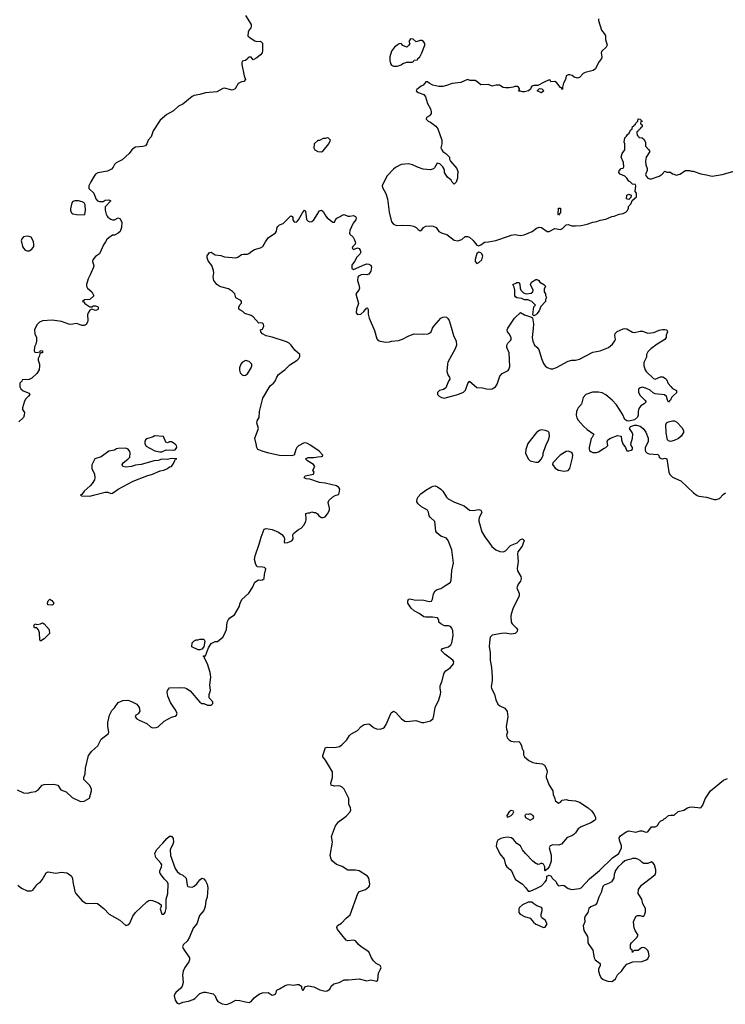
# Model space of a CAD drawing. Header units: inches. Extents: x 2106670 to 2322961, y 36024 to 224899.
# Tile 50 of 256: x 2184551 to 2191988, y 81960 to 92340. Entities that reach past the tile are written whole.
import ezdxf

# ---------------------------------------------------------------- set-up
doc = ezdxf.new("R2010")
doc.units = ezdxf.units.IN
doc.header["$MEASUREMENT"] = 0
for name, color, linetype in [('C1088', 7, 'Continuous'), ('C1089', 7, 'Continuous'), ('C1098', 7, 'Continuous'), ('C1099', 7, 'Continuous')]:
    doc.layers.add(name, color=color, linetype=linetype)

msp = doc.modelspace()

# ---------------------------------------------------------------- linework, layer by layer
at = {"layer": 'C1088', "color": 5}
for points, elevation in [([(2184523, 84223), (2184590, 84191), (2184635, 84185), (2184670, 84198), (2184716, 84204), (2184750, 84225), (2184789, 84270), (2184810, 84279), (2184910, 84281), (2184951, 84271), (2184983, 84223), (2185040, 84200), (2185102, 84142), (2185190, 84098), (2185230, 84102), (2185288, 84132), (2185308, 84210), (2185308, 84230), (2185290, 84266), (2185228, 84330), (2185228, 84350), (2185242, 84390), (2185244, 84450), (2185277, 84583), (2185310, 84630), (2185374, 84686), (2185410, 84754), (2185485, 84815), (2185489, 84831), (2185480, 84890), (2185481, 84930), (2185497, 85010), (2185522, 85058), (2185550, 85086), (2185590, 85141), (2185636, 85164), (2185690, 85167), (2185730, 85153), (2185784, 85124), (2185810, 85090), (2185816, 85050), (2185798, 85022), (2185776, 85010), (2185766, 84990), (2185786, 84970), (2185810, 84955), (2185890, 84921), (2185930, 84886), (2185950, 84876), (2185990, 84879), (2186010, 84887), (2186074, 84946), (2186150, 84986), (2186190, 84998), (2186202, 85010), (2186209, 85030), (2186190, 85068), (2186141, 85141), (2186113, 85210), (2186106, 85250), (2186109, 85270), (2186130, 85298), (2186250, 85301), (2186290, 85298), (2186310, 85291), (2186346, 85266), (2186450, 85145), (2186470, 85132), (2186492, 85132), (2186530, 85114), (2186570, 85114), (2186586, 85130), (2186586, 85150), (2186546, 85190), (2186547, 85227), (2186562, 85270), (2186554, 85330), (2186564, 85410), (2186558, 85458), (2186529, 85550), (2186498, 85610), (2186498, 85618), (2186486, 85630), (2186490, 85634), (2186510, 85634), (2186541, 85719), (2186570, 85765), (2186610, 85785), (2186636, 85784), (2186690, 85832), (2186710, 85862), (2186729, 85911), (2186737, 85990), (2186750, 86018), (2186765, 86035), (2186813, 86067), (2186863, 86150), (2186873, 86190), (2186892, 86228), (2186964, 86296), (2187004, 86356), (2187029, 86410), (2187066, 86434), (2187090, 86431), (2187110, 86435), (2187129, 86450), (2187131, 86490), (2187144, 86550), (2187130, 86564), (2187111, 86569), (2187054, 86574), (2187038, 86598), (2187024, 86650), (2187032, 86690), (2187076, 86810), (2187094, 86886), (2187129, 86971), (2187150, 86977), (2187210, 86967), (2187279, 86939), (2187314, 86914), (2187335, 86890), (2187342, 86870), (2187338, 86830), (2187346, 86826), (2187378, 86830), (2187410, 86842), (2187424, 86850), (2187434, 86866), (2187429, 86910), (2187437, 86923), (2187490, 86967), (2187519, 86981), (2187547, 87013), (2187566, 87050), (2187569, 87070), (2187567, 87133), (2187590, 87142), (2187610, 87142), (2187629, 87151), (2187650, 87145), (2187670, 87145), (2187691, 87131), (2187705, 87110), (2187730, 87091), (2187750, 87091), (2187770, 87098), (2187795, 87130), (2187815, 87170), (2187815, 87190), (2187801, 87250), (2187809, 87270), (2187850, 87311), (2187875, 87325), (2187910, 87336), (2187919, 87350), (2187925, 87390), (2187916, 87410), (2187890, 87426), (2187770, 87454), (2187710, 87463), (2187610, 87496), (2187570, 87501), (2187548, 87510), (2187558, 87530), (2187648, 87550), (2187655, 87570), (2187642, 87590), (2187643, 87597), (2187662, 87630), (2187649, 87650), (2187584, 87690), (2187562, 87710), (2187590, 87726), (2187650, 87724), (2187693, 87733), (2187730, 87734), (2187742, 87738), (2187746, 87750), (2187706, 87790), (2187610, 87858), (2187576, 87876), (2187550, 87878), (2187490, 87848), (2187472, 87830), (2187462, 87810), (2187445, 87750), (2187417, 87743), (2187290, 87746), (2187176, 87770), (2187105, 87790), (2187070, 87806), (2187062, 87810), (2187049, 87829), (2187044, 87870), (2187030, 87930), (2187069, 88030), (2187049, 88090), (2187054, 88110), (2187074, 88146), (2187078, 88210), (2187113, 88350), (2187190, 88482), (2187227, 88510), (2187244, 88530), (2187260, 88570), (2187279, 88601), (2187348, 88652), (2187399, 88701), (2187474, 88750), (2187494, 88770), (2187502, 88790), (2187502, 88810), (2187450, 88857), (2187413, 88910), (2187391, 88931), (2187364, 88944), (2187210, 88995), (2187147, 89007), (2187109, 89030), (2187093, 89050), (2187088, 89070), (2187110, 89079), (2187114, 89086), (2187125, 89110), (2187121, 89130), (2187110, 89141), (2187090, 89145), (2187070, 89142), (2187010, 89209), (2186990, 89222), (2186924, 89244), (2186903, 89263), (2186870, 89282), (2186862, 89290), (2186862, 89310), (2186870, 89334), (2186887, 89353), (2186888, 89370), (2186880, 89380), (2186830, 89408), (2186818, 89450), (2186794, 89474), (2186750, 89504), (2186670, 89525), (2186650, 89534), (2186630, 89550), (2186598, 89590), (2186589, 89630), (2186596, 89670), (2186595, 89695), (2186575, 89750), (2186538, 89798), (2186526, 89830), (2186528, 89852), (2186543, 89877), (2186550, 89887), (2186570, 89888), (2186610, 89863), (2186670, 89855), (2186710, 89840), (2186830, 89830), (2186850, 89838), (2186890, 89865), (2186910, 89870), (2186950, 89869), (2186966, 89874), (2186999, 89901), (2187024, 89916), (2187090, 89934), (2187112, 89950), (2187143, 90000)], 40), ([(2185455, 90000), (2185433, 89967), (2185410, 89910), (2185390, 89873), (2185350, 89844), (2185321, 89810), (2185318, 89790), (2185331, 89750), (2185327, 89730), (2185294, 89650), (2185271, 89610), (2185255, 89550), (2185256, 89530), (2185265, 89510), (2185311, 89470), (2185332, 89430), (2185291, 89389), (2185233, 89387), (2185214, 89370), (2185226, 89366), (2185238, 89350), (2185290, 89312), (2185310, 89312), (2185330, 89322), (2185350, 89325), (2185370, 89316), (2185376, 89310), (2185378, 89290), (2185370, 89282), (2185350, 89275), (2185310, 89288), (2185290, 89278), (2185271, 89249), (2185264, 89230), (2185268, 89170), (2185264, 89150), (2185252, 89128), (2185230, 89116), (2185210, 89118), (2185150, 89139), (2185090, 89127), (2185070, 89129), (2184990, 89157), (2184894, 89174), (2184790, 89166), (2184758, 89150), (2184730, 89122), (2184707, 89070), (2184711, 89030), (2184727, 88990), (2184727, 88953), (2184720, 88920), (2184706, 88890), (2184702, 88850), (2184710, 88834), (2184730, 88832), (2184762, 88838), (2184770, 88852), (2184792, 88850), (2184792, 88830), (2184772, 88828), (2184762, 88818), (2184756, 88790), (2184745, 88770), (2184745, 88750), (2184759, 88710), (2184761, 88690), (2184756, 88650), (2184731, 88610), (2184680, 88560), (2184650, 88548), (2184578, 88542), (2184574, 88530), (2184553, 88507), (2184552, 88470), (2184562, 88450), (2184586, 88426), (2184650, 88402), (2184656, 88390), (2184645, 88370), (2184617, 88343), (2184601, 88319), (2184581, 88250), (2184581, 88230), (2184600, 88200), (2184599, 88170), (2184590, 88147), (2184540, 88100)], 40), ([(2184569, 90000), (2184580, 89950), (2184590, 89930), (2184610, 89910), (2184630, 89905), (2184650, 89905), (2184679, 89921), (2184698, 89950), (2184701, 89970), (2184696, 90000)], 40), ([(2188088, 90000), (2188091, 89990), (2188085, 89975), (2188062, 89950), (2188055, 89930), (2188070, 89917), (2188110, 89935), (2188128, 89928), (2188140, 89910), (2188145, 89890), (2188136, 89870), (2188103, 89837), (2188081, 89790), (2188050, 89752), (2188050, 89721), (2188070, 89705), (2188190, 89761), (2188210, 89765), (2188230, 89764), (2188250, 89751), (2188257, 89730), (2188250, 89690), (2188230, 89657), (2188210, 89649), (2188170, 89654), (2188150, 89649), (2188123, 89637), (2188113, 89627), (2188111, 89590), (2188126, 89546), (2188132, 89510), (2188124, 89490), (2188092, 89450), (2188121, 89350), (2188102, 89290), (2188096, 89250), (2188110, 89231), (2188145, 89235), (2188177, 89263), (2188210, 89302), (2188218, 89298), (2188224, 89284), (2188225, 89235), (2188234, 89194), (2188290, 89065), (2188316, 88976), (2188330, 88959), (2188351, 88951), (2188410, 88942), (2188450, 88944), (2188469, 88950), (2188542, 88958), (2188586, 88974), (2188653, 89007), (2188710, 89027), (2188810, 89024), (2188855, 89030), (2188870, 89035), (2188887, 89050), (2188902, 89090), (2188916, 89110), (2188988, 89192), (2189010, 89204), (2189030, 89208), (2189050, 89203), (2189064, 89190), (2189076, 89170), (2189100, 89100), (2189122, 89010), (2189150, 88950), (2189156, 88910), (2189140, 88870), (2189064, 88730), (2189059, 88710), (2189054, 88630), (2189067, 88590), (2189081, 88570), (2189085, 88550), (2189070, 88528), (2189041, 88459), (2189018, 88442), (2188974, 88430), (2188954, 88410), (2188954, 88390), (2188972, 88372), (2188998, 88358), (2189030, 88351), (2189050, 88356), (2189170, 88388), (2189230, 88413), (2189250, 88435), (2189275, 88505), (2189290, 88531), (2189370, 88462), (2189430, 88460), (2189472, 88450), (2189510, 88447), (2189530, 88450), (2189566, 88470), (2189583, 88497), (2189610, 88583), (2189637, 88610), (2189698, 88642), (2189706, 88654), (2189715, 88685), (2189709, 88829), (2189686, 88886), (2189684, 88910), (2189695, 88930), (2189723, 88957), (2189729, 88970), (2189729, 88990), (2189710, 89029), (2189693, 89050), (2189689, 89070), (2189695, 89090), (2189765, 89195), (2189830, 89254), (2189872, 89230), (2189946, 89206), (2189956, 89196), (2189965, 89135), (2189964, 89084), (2189953, 88990), (2189958, 88950), (2189976, 88910), (2190000, 88887)], 40), ([(2189339, 90000), (2189370, 89962), (2189390, 89958), (2189410, 89966), (2189450, 89994), (2189493, 90000)], 60), ([(2190000, 89241), (2189990, 89229), (2189970, 89218), (2189958, 89230), (2189968, 89312), (2189986, 89330), (2189948, 89368), (2189930, 89378), (2189910, 89386), (2189870, 89386), (2189842, 89402), (2189790, 89409), (2189778, 89418), (2189769, 89430), (2189769, 89489), (2189762, 89522), (2189749, 89550), (2189779, 89561), (2189790, 89571), (2189814, 89570), (2189822, 89550), (2189825, 89510), (2189832, 89490), (2189862, 89462), (2189890, 89451), (2189942, 89458), (2189958, 89470), (2189962, 89490), (2189935, 89550), (2189946, 89574), (2189990, 89602), (2190000, 89600)], 40), ([(2190000, 87992), (2189997, 87990), (2189906, 87874), (2189885, 87810), (2189882, 87770), (2189911, 87710), (2189931, 87691), (2189990, 87675), (2190000, 87675)], 40), ([(2184530, 83217), (2184570, 83184), (2184630, 83155), (2184670, 83155), (2184690, 83164), (2184730, 83219), (2184750, 83239), (2184770, 83251), (2184788, 83272), (2184830, 83347), (2184850, 83358), (2184930, 83342), (2184992, 83352), (2185046, 83346), (2185076, 83330), (2185097, 83310), (2185108, 83288), (2185111, 83250), (2185131, 83150), (2185143, 83130), (2185210, 83050), (2185248, 83028), (2185270, 83024), (2185350, 83028), (2185370, 83024), (2185439, 82970), (2185492, 82912), (2185607, 82847), (2185670, 82791), (2185690, 82797), (2185710, 82815), (2185744, 82890), (2185770, 82930), (2185890, 83040), (2185910, 83054), (2185930, 83059), (2185950, 83055), (2186012, 83030), (2186042, 83010), (2186042, 82990), (2186032, 82968), (2186050, 82912), (2186070, 82911), (2186084, 82930), (2186096, 82970), (2186095, 83070), (2186111, 83130), (2186117, 83230), (2186109, 83249), (2186078, 83278), (2186030, 83338), (2186026, 83350), (2186029, 83369), (2186045, 83410), (2186047, 83430), (2186037, 83450), (2185987, 83507), (2185975, 83550), (2185992, 83590), (2186060, 83660), (2186100, 83710), (2186130, 83733), (2186150, 83732), (2186167, 83710), (2186170, 83670), (2186166, 83650), (2186137, 83590), (2186141, 83530), (2186190, 83392), (2186210, 83362), (2186237, 83337), (2186270, 83321), (2186306, 83290), (2186316, 83216), (2186324, 83204), (2186339, 83199), (2186370, 83197), (2186390, 83205), (2186419, 83230), (2186450, 83272), (2186470, 83291), (2186490, 83282), (2186510, 83262), (2186527, 83227), (2186533, 83190), (2186525, 83090), (2186513, 83050), (2186504, 82990), (2186491, 82950), (2186445, 82895), (2186417, 82810), (2186378, 82762), (2186342, 82670), (2186314, 82626), (2186277, 82590), (2186267, 82570), (2186273, 82550), (2186342, 82450), (2186340, 82430), (2186333, 82410), (2186290, 82350), (2186272, 82310), (2186267, 82270), (2186273, 82190), (2186264, 82150), (2186250, 82130), (2186196, 82084), (2186185, 82070), (2186180, 82050), (2186190, 82005), (2186210, 81972), (2186230, 81967), (2186270, 81983), (2186330, 81993), (2186379, 82010), (2186398, 82022), (2186450, 82074), (2186490, 82090), (2186514, 82090), (2186591, 82071), (2186611, 82051), (2186625, 82010), (2186638, 81990), (2186686, 81966), (2186730, 81960), (2186770, 81973), (2186830, 82004), (2186870, 82002), (2186930, 81985), (2186970, 81981), (2186989, 81991), (2187022, 82030), (2187050, 82051), (2187078, 82070), (2187110, 82083), (2187170, 82085), (2187210, 82057), (2187230, 82059), (2187249, 82070), (2187257, 82103), (2187262, 82110), (2187290, 82122), (2187350, 82159), (2187370, 82165), (2187390, 82168), (2187437, 82163), (2187470, 82171), (2187494, 82170), (2187522, 82150), (2187521, 82130), (2187530, 82108), (2187538, 82110), (2187550, 82122), (2187555, 82145), (2187590, 82156), (2187650, 82145), (2187713, 82113), (2187770, 82100), (2187790, 82101), (2187820, 82120), (2187835, 82150), (2187863, 82177), (2187918, 82190), (2187970, 82219), (2188017, 82217), (2188130, 82228), (2188210, 82208), (2188250, 82217), (2188310, 82204), (2188325, 82215), (2188334, 82290), (2188354, 82330), (2188359, 82350), (2188350, 82368), (2188309, 82389), (2188280, 82420), (2188260, 82450), (2188230, 82515), (2188148, 82568), (2188123, 82590), (2188090, 82629), (2188070, 82638), (2188010, 82629), (2187990, 82635), (2187901, 82750), (2187893, 82770), (2187899, 82790), (2187943, 82817), (2187990, 82870), (2188035, 82905), (2188114, 83130), (2188132, 83148), (2188195, 83170), (2188230, 83198), (2188239, 83210), (2188241, 83230), (2188230, 83289), (2188217, 83310), (2188130, 83369), (2188090, 83375), (2188010, 83375), (2187950, 83415), (2187890, 83434), (2187849, 83469), (2187832, 83492), (2187824, 83530), (2187849, 83670), (2187836, 83730), (2187878, 83842), (2187910, 83885), (2187990, 83943), (2188033, 83990), (2188041, 84010), (2188038, 84030), (2188021, 84070), (2188018, 84130), (2187970, 84229), (2187950, 84249), (2187930, 84259), (2187910, 84263), (2187870, 84261), (2187835, 84270), (2187829, 84290), (2187849, 84350), (2187849, 84410), (2187775, 84535), (2187744, 84570), (2187745, 84585), (2187773, 84667), (2187790, 84673), (2187870, 84667), (2187921, 84679), (2187945, 84695), (2187999, 84750), (2188026, 84794), (2188042, 84810), (2188110, 84846), (2188149, 84890), (2188182, 84910), (2188230, 84916), (2188250, 84904), (2188278, 84878), (2188310, 84866), (2188350, 84862), (2188382, 84870), (2188397, 84883), (2188413, 84910), (2188467, 85033), (2188490, 85051), (2188516, 85036), (2188575, 84970), (2188610, 84947), (2188630, 84943), (2188726, 84954), (2188790, 84930), (2188810, 84930), (2188882, 84950), (2188907, 84973), (2188916, 85004), (2188930, 85090), (2188969, 85170), (2188986, 85230), (2188989, 85250), (2188981, 85290), (2188983, 85317), (2189003, 85370), (2189016, 85430), (2189026, 85454), (2189043, 85477), (2189090, 85510), (2189123, 85550), (2189127, 85570), (2189115, 85590), (2189030, 85650), (2188994, 85690), (2189007, 85713), (2189070, 85728), (2189095, 85750), (2189104, 85770), (2189118, 85850), (2189116, 85896), (2189106, 85926), (2189090, 85942), (2189070, 85949), (2189029, 85949), (2188989, 85970), (2188969, 85990), (2188968, 86010), (2188954, 86034), (2188902, 86042), (2188830, 86040), (2188810, 86044), (2188760, 86080), (2188707, 86107), (2188676, 86136), (2188640, 86190), (2188641, 86210), (2188650, 86230), (2188664, 86236), (2188710, 86223), (2188810, 86221), (2188867, 86207), (2188891, 86209), (2188903, 86230), (2188911, 86289), (2188930, 86321), (2188950, 86333), (2188990, 86343), (2189030, 86373), (2189068, 86392), (2189090, 86410), (2189098, 86430), (2189107, 86533), (2189122, 86610), (2189104, 86750), (2189067, 86850), (2189050, 86876), (2188990, 86895), (2188948, 86930), (2188936, 86950), (2188925, 87050), (2188876, 87096), (2188868, 87110), (2188861, 87150), (2188850, 87169), (2188786, 87206), (2188750, 87238), (2188738, 87258), (2188740, 87290), (2188751, 87310), (2188779, 87341), (2188830, 87380), (2188890, 87416), (2188910, 87424), (2188930, 87425), (2188955, 87415), (2188990, 87391), (2189010, 87371), (2189048, 87308), (2189068, 87290), (2189135, 87255), (2189234, 87214), (2189290, 87170), (2189330, 87165), (2189390, 87175), (2189410, 87168), (2189423, 87150), (2189395, 87090), (2189389, 87071), (2189390, 87054), (2189422, 86942), (2189452, 86890), (2189501, 86821), (2189528, 86788), (2189570, 86750), (2189610, 86735), (2189650, 86732), (2189670, 86742), (2189722, 86798), (2189793, 86827), (2189830, 86859), (2189850, 86866), (2189866, 86850), (2189855, 86810), (2189845, 86790), (2189800, 86730), (2189796, 86710), (2189804, 86630), (2189794, 86554), (2189796, 86530), (2189833, 86470), (2189836, 86450), (2189830, 86422), (2189803, 86390), (2189791, 86350), (2189815, 86290), (2189815, 86265), (2189749, 86131), (2189730, 86075), (2189727, 86050), (2189732, 85990), (2189741, 85970), (2189784, 85930), (2189799, 85910), (2189793, 85890), (2189773, 85870), (2189755, 85865), (2189730, 85863), (2189668, 85872), (2189630, 85870), (2189530, 85851), (2189510, 85830), (2189501, 85779), (2189500, 85730), (2189509, 85669), (2189510, 85590), (2189524, 85510), (2189531, 85410), (2189531, 85370), (2189521, 85310), (2189523, 85290), (2189556, 85230), (2189569, 85170), (2189590, 85125), (2189610, 85107), (2189664, 85084), (2189687, 85047), (2189696, 84990), (2189677, 84890), (2189680, 84860), (2189692, 84830), (2189683, 84797), (2189688, 84768), (2189708, 84748), (2189730, 84736), (2189770, 84727), (2189810, 84731), (2189821, 84721), (2189839, 84690), (2189843, 84663), (2189862, 84630), (2189862, 84590), (2189871, 84570), (2189918, 84530), (2189958, 84510), (2189990, 84502), (2190000, 84501)], 20), ([(2190000, 83440), (2189990, 83444), (2189959, 83470), (2189882, 83550), (2189849, 83589), (2189829, 83630), (2189790, 83657), (2189757, 83697), (2189734, 83714), (2189690, 83721), (2189650, 83717), (2189622, 83710), (2189591, 83690), (2189581, 83670), (2189573, 83627), (2189610, 83546), (2189656, 83490), (2189671, 83430), (2189684, 83410), (2189721, 83381), (2189739, 83359), (2189761, 83301), (2189776, 83276), (2189847, 83230), (2189886, 83190), (2189910, 83152), (2189930, 83152), (2190000, 83186)], 20), ([(2190000, 83000), (2189970, 83018), (2189950, 83038), (2189910, 83038), (2189851, 83009), (2189820, 82980), (2189812, 82968), (2189811, 82930), (2189825, 82910), (2189870, 82887), (2189930, 82867), (2189966, 82826), (2189990, 82807), (2190000, 82802)], 20)]:
    msp.add_lwpolyline(points, dxfattribs=dict(at, elevation=elevation))
for points, elevation in [([(2189390, 89889), (2189370, 89875), (2189351, 89811), (2189351, 89790), (2189370, 89771), (2189390, 89779), (2189421, 89810), (2189432, 89850), (2189417, 89877), (2189410, 89884)], 60), ([(2186930, 88746), (2186900, 88730), (2186883, 88710), (2186869, 88671), (2186867, 88647), (2186876, 88616), (2186895, 88595), (2186910, 88590), (2186930, 88593), (2186950, 88606), (2186992, 88670), (2186998, 88690), (2186996, 88710), (2186970, 88737)], 60), ([(2185970, 87953), (2185956, 87944), (2185890, 87923), (2185877, 87910), (2185871, 87890), (2185871, 87870), (2185885, 87845), (2185922, 87822), (2185976, 87796), (2186026, 87786), (2186050, 87785), (2186096, 87804), (2186170, 87802), (2186190, 87807), (2186208, 87830), (2186202, 87850), (2186190, 87866), (2186150, 87889), (2186131, 87889), (2186110, 87878), (2186090, 87888), (2186067, 87947)], 60), ([(2185670, 87822), (2185590, 87819), (2185570, 87815), (2185550, 87802), (2185490, 87793), (2185408, 87732), (2185342, 87710), (2185311, 87649), (2185311, 87629), (2185311, 87610), (2185339, 87550), (2185344, 87510), (2185339, 87490), (2185315, 87450), (2185293, 87427), (2185230, 87370), (2185206, 87334), (2185192, 87330), (2185201, 87321), (2185290, 87316), (2185330, 87327), (2185450, 87360), (2185478, 87358), (2185510, 87344), (2185528, 87350), (2185589, 87390), (2185745, 87475), (2185890, 87530), (2185950, 87549), (2186030, 87583), (2186070, 87591), (2186109, 87610), (2186130, 87627), (2186149, 87631), (2186170, 87662), (2186185, 87695), (2186194, 87706), (2186206, 87710), (2186150, 87713), (2186110, 87703), (2186050, 87706), (2186010, 87694), (2185967, 87690), (2185830, 87652), (2185770, 87644), (2185730, 87630), (2185670, 87622), (2185638, 87630), (2185629, 87650), (2185642, 87670), (2185690, 87706), (2185713, 87730), (2185716, 87770), (2185710, 87788), (2185693, 87813)], 60), ([(2184890, 86169), (2184848, 86170), (2184844, 86190), (2184850, 86214), (2184869, 86231), (2184890, 86218), (2184911, 86190), (2184904, 86176)], 40), ([(2184770, 85789), (2184764, 85804), (2184758, 85878), (2184749, 85909), (2184730, 85928), (2184706, 85930), (2184698, 85950), (2184710, 85971), (2184730, 85965), (2184769, 85971), (2184790, 85982), (2184810, 85972), (2184862, 85910), (2184865, 85870), (2184810, 85815)], 40), ([(2186430, 85698), (2186366, 85730), (2186368, 85770), (2186390, 85792), (2186410, 85802), (2186430, 85802), (2186450, 85811), (2186491, 85811), (2186502, 85790), (2186491, 85730), (2186470, 85706), (2186450, 85698)], 40), ([(2189730, 84002), (2189710, 83988), (2189685, 83950), (2189690, 83934), (2189710, 83942), (2189730, 83952), (2189748, 83970), (2189758, 83990), (2189755, 83995)], 20), ([(2189930, 83969), (2189910, 83962), (2189890, 83966), (2189874, 83950), (2189882, 83930), (2189930, 83902), (2189961, 83919), (2189969, 83930), (2189964, 83950)], 20)]:
    msp.add_lwpolyline(points, close=True, dxfattribs=dict(at, elevation=elevation))
at = {"layer": 'C1089', "color": 5}
for points, elevation in [([(2186930, 92385), (2186992, 92290), (2186992, 92270), (2186986, 92254), (2186970, 92235), (2186959, 92210), (2186956, 92170), (2186978, 92150), (2187030, 92118), (2187050, 92112), (2187090, 92114), (2187110, 92094), (2187111, 92011), (2187105, 91990), (2187090, 91969), (2187050, 91939), (2187010, 91918), (2186990, 91946), (2186970, 91946), (2186958, 91942), (2186954, 91930), (2186930, 91909), (2186912, 91908), (2186898, 91902), (2186892, 91888), (2186891, 91869), (2186915, 91750), (2186932, 91708), (2186914, 91690), (2186890, 91685), (2186854, 91666), (2186821, 91610), (2186790, 91597), (2186710, 91620), (2186690, 91615), (2186630, 91578), (2186510, 91570), (2186450, 91552), (2186390, 91542), (2186368, 91532), (2186271, 91450), (2186224, 91430), (2186170, 91380), (2186101, 91339), (2186030, 91281), (2185957, 91170), (2185936, 91104), (2185906, 91070), (2185891, 91030), (2185878, 91010), (2185850, 91002), (2185770, 90995), (2185753, 90987), (2185731, 90969), (2185704, 90930), (2185630, 90864), (2185566, 90830), (2185550, 90814), (2185536, 90784), (2185517, 90763), (2185475, 90745), (2185373, 90727), (2185351, 90710), (2185335, 90690), (2185299, 90630), (2185281, 90590), (2185278, 90570), (2185281, 90561), (2185331, 90510), (2185352, 90450), (2185370, 90432), (2185390, 90422), (2185430, 90422), (2185450, 90438), (2185490, 90442), (2185511, 90431), (2185452, 90368), (2185452, 90332), (2185462, 90290), (2185472, 90270), (2185480, 90260), (2185510, 90238), (2185530, 90231), (2185550, 90232), (2185589, 90251), (2185605, 90245), (2185627, 90207), (2185623, 90150), (2185610, 90109), (2185590, 90089), (2185550, 90069), (2185530, 90068), (2185490, 90042), (2185470, 90022), (2185455, 90000)], 40), ([(2190000, 91646), (2189970, 91648), (2189950, 91638), (2189942, 91630), (2189933, 91607), (2189914, 91590), (2189870, 91578), (2189850, 91578), (2189830, 91586), (2189808, 91588), (2189818, 91602), (2189818, 91610), (2189808, 91630), (2189796, 91636), (2189770, 91637), (2189750, 91629), (2189710, 91622), (2189670, 91622), (2189646, 91626), (2189609, 91649), (2189571, 91649), (2189530, 91638), (2189490, 91658), (2189410, 91655), (2189370, 91688), (2189350, 91698), (2189300, 91700), (2189270, 91708), (2189201, 91679), (2189110, 91669), (2189050, 91646), (2189010, 91637), (2188970, 91637), (2188906, 91650), (2188866, 91670), (2188850, 91686), (2188830, 91686), (2188822, 91670), (2188802, 91650), (2188781, 91639), (2188737, 91603), (2188731, 91590), (2188750, 91571), (2188810, 91551), (2188827, 91527), (2188850, 91456), (2188879, 91399), (2188888, 91370), (2188887, 91350), (2188881, 91339), (2188870, 91326), (2188839, 91310), (2188836, 91290), (2188855, 91270), (2188880, 91260), (2188938, 91218), (2188958, 91190), (2189000, 91070), (2188999, 91030), (2188991, 90991), (2188999, 90970), (2189010, 90951), (2189042, 90930), (2189082, 90890), (2189082, 90870), (2189092, 90850), (2189158, 90770), (2189171, 90730), (2189166, 90714), (2189165, 90670), (2189151, 90629), (2189130, 90606), (2189110, 90626), (2189098, 90650), (2189061, 90681), (2189038, 90710), (2189029, 90730), (2189029, 90750), (2189022, 90770), (2189009, 90790), (2188980, 90820), (2188951, 90829), (2188923, 90777), (2188912, 90768), (2188882, 90758), (2188804, 90764), (2188744, 90784), (2188690, 90811), (2188650, 90821), (2188570, 90812), (2188510, 90782), (2188490, 90766), (2188419, 90690), (2188371, 90590), (2188375, 90570), (2188409, 90509), (2188427, 90450), (2188446, 90310), (2188469, 90210), (2188490, 90185), (2188523, 90170), (2188590, 90175), (2188669, 90169), (2188703, 90163), (2188728, 90150), (2188750, 90127), (2188770, 90116), (2188790, 90125), (2188805, 90150), (2188830, 90163), (2188886, 90166), (2188910, 90162), (2188941, 90150), (2188968, 90108), (2189005, 90090), (2189054, 90074), (2189130, 90017), (2189170, 90008), (2189210, 90024), (2189247, 90053), (2189270, 90055), (2189290, 90046), (2189330, 90011), (2189339, 90000)], 60), ([(2187143, 90000), (2187170, 90042), (2187247, 90093), (2187257, 90110), (2187263, 90150), (2187270, 90160), (2187290, 90176), (2187327, 90190), (2187410, 90271), (2187424, 90264), (2187430, 90254), (2187431, 90230), (2187442, 90210), (2187450, 90207), (2187470, 90211), (2187490, 90231), (2187530, 90305), (2187552, 90332), (2187562, 90322), (2187575, 90235), (2187590, 90215), (2187610, 90208), (2187630, 90213), (2187650, 90231), (2187710, 90325), (2187730, 90331), (2187750, 90318), (2187776, 90270), (2187793, 90250), (2187850, 90206), (2187870, 90207), (2187879, 90230), (2187893, 90247), (2187930, 90265), (2187950, 90280), (2187970, 90286), (2188010, 90269), (2188031, 90269), (2188070, 90277), (2188090, 90265), (2188096, 90250), (2188094, 90230), (2188066, 90194), (2188030, 90119), (2188025, 90090), (2188030, 90078), (2188067, 90047), (2188081, 90021), (2188088, 90000)], 40), ([(2189493, 90000), (2189570, 90011), (2189703, 90057), (2189730, 90070), (2189770, 90076), (2189830, 90066), (2189867, 90073), (2189951, 90109), (2189998, 90142), (2190000, 90142)], 60), ([(2184696, 90000), (2184694, 90010), (2184670, 90046), (2184650, 90056), (2184630, 90058), (2184591, 90050), (2184573, 90030), (2184567, 90010), (2184569, 90000)], 40)]:
    msp.add_lwpolyline(points, dxfattribs=dict(at, elevation=elevation))
for points, elevation in [([(2188670, 92138), (2188652, 92110), (2188662, 92090), (2188652, 92070), (2188632, 92050), (2188590, 92068), (2188570, 92088), (2188550, 92084), (2188530, 92073), (2188501, 92050), (2188471, 92010), (2188452, 91948), (2188451, 91910), (2188460, 91880), (2188470, 91862), (2188490, 91851), (2188530, 91851), (2188570, 91865), (2188590, 91878), (2188630, 91891), (2188687, 91893), (2188702, 91898), (2188710, 91912), (2188742, 91918), (2188746, 91930), (2188768, 91950), (2188789, 91990), (2188819, 92070), (2188819, 92090), (2188808, 92110), (2188790, 92122), (2188770, 92122), (2188730, 92108), (2188696, 92136)], 60), ([(2187790, 91095), (2187770, 91088), (2187750, 91088), (2187710, 91068), (2187693, 91067), (2187654, 91030), (2187652, 90990), (2187662, 90970), (2187694, 90950), (2187730, 90946), (2187750, 90956), (2187809, 91030), (2187826, 91070), (2187806, 91090)], 60), ([(2185169, 90429), (2185131, 90429), (2185110, 90422), (2185101, 90410), (2185085, 90345), (2185085, 90325), (2185100, 90300), (2185110, 90292), (2185150, 90285), (2185230, 90282), (2185238, 90290), (2185244, 90330), (2185239, 90390), (2185230, 90408), (2185210, 90419)], 40)]:
    msp.add_lwpolyline(points, close=True, dxfattribs=dict(at, elevation=elevation))
at = {"layer": 'C1098', "color": 5}
for points, elevation in [([(2190000, 89600), (2190010, 89598), (2190022, 89590), (2190032, 89572), (2190074, 89550), (2190090, 89534), (2190092, 89530), (2190080, 89500), (2190078, 89470), (2190092, 89450), (2190093, 89433), (2190102, 89410), (2190092, 89390), (2190091, 89370), (2190045, 89315), (2190025, 89270), (2190000, 89241)], 40), ([(2190000, 88887), (2190024, 88864), (2190050, 88767), (2190070, 88717), (2190090, 88690), (2190110, 88674), (2190150, 88660), (2190170, 88660), (2190210, 88672), (2190330, 88741), (2190370, 88752), (2190410, 88750), (2190450, 88760), (2190590, 88835), (2190670, 88851), (2190756, 88884), (2190800, 88920), (2190824, 88956), (2190830, 88970), (2190825, 89010), (2190828, 89032), (2190848, 89052), (2190910, 89082), (2190930, 89085), (2190950, 89081), (2191010, 89045), (2191030, 89044), (2191090, 89058), (2191115, 89055), (2191170, 89037), (2191236, 89044), (2191290, 89066), (2191326, 89074), (2191350, 89076), (2191371, 89071), (2191378, 89050), (2191366, 89014), (2191365, 88990), (2191351, 88970), (2191270, 88921), (2191202, 88870), (2191170, 88838), (2191158, 88810), (2191157, 88783), (2191130, 88726), (2191128, 88690), (2191142, 88650), (2191153, 88630), (2191230, 88558), (2191250, 88551), (2191306, 88574), (2191330, 88574), (2191358, 88558), (2191368, 88548), (2191384, 88504), (2191414, 88474), (2191430, 88452), (2191474, 88430), (2191474, 88406), (2191440, 88380), (2191422, 88358), (2191411, 88330), (2191398, 88322), (2191390, 88309), (2191378, 88330), (2191369, 88369), (2191346, 88386), (2191250, 88397), (2191227, 88407), (2191194, 88434), (2191150, 88456), (2191110, 88466), (2191090, 88461), (2191074, 88446), (2191071, 88430), (2191073, 88410), (2191090, 88379), (2191141, 88330), (2191152, 88310), (2191132, 88290), (2191096, 88270), (2191078, 88242), (2191068, 88210), (2191070, 88170), (2191063, 88150), (2191030, 88123), (2190970, 88107), (2190950, 88110), (2190930, 88124), (2190903, 88183), (2190840, 88280), (2190795, 88330), (2190727, 88387), (2190690, 88405), (2190650, 88414), (2190587, 88413), (2190519, 88390), (2190490, 88359), (2190472, 88288), (2190437, 88250), (2190430, 88235), (2190421, 88210), (2190415, 88170), (2190422, 88142), (2190438, 88118), (2190494, 88054), (2190530, 88021), (2190602, 87970), (2190585, 87935), (2190575, 87925), (2190566, 87894), (2190552, 87830), (2190552, 87812), (2190558, 87798), (2190569, 87789), (2190590, 87779), (2190630, 87776), (2190650, 87784), (2190710, 87824), (2190728, 87830), (2190748, 87850), (2190742, 87890), (2190748, 87910), (2190778, 87930), (2190850, 87956), (2190890, 87950), (2190895, 87910), (2190906, 87870), (2190934, 87830), (2190950, 87796), (2190970, 87794), (2190997, 87803), (2191009, 87811), (2191009, 87830), (2190997, 87850), (2190992, 87870), (2191010, 87930), (2191013, 87970), (2191006, 87990), (2190979, 88030), (2190981, 88039), (2190988, 88050), (2191030, 88064), (2191050, 88066), (2191090, 88056), (2191123, 88030), (2191150, 87991), (2191173, 87930), (2191174, 87890), (2191144, 87830), (2191143, 87803), (2191147, 87787), (2191165, 87770), (2191184, 87764), (2191275, 87755), (2191287, 87747), (2191291, 87730), (2191310, 87716), (2191330, 87711), (2191350, 87718), (2191370, 87712), (2191393, 87570), (2191404, 87544), (2191430, 87516), (2191518, 87478), (2191652, 87352), (2191690, 87326), (2191710, 87316), (2191788, 87308), (2191870, 87283), (2191890, 87283), (2191926, 87294), (2191966, 87334), (2191990, 87351)], 40), ([(2190000, 87675), (2190010, 87676), (2190030, 87685), (2190049, 87711), (2190069, 87750), (2190069, 87770), (2190096, 87850), (2190123, 87910), (2190134, 87950), (2190130, 87988), (2190119, 87999), (2190090, 88010), (2190050, 88016), (2190029, 88011), (2190000, 87992)], 40), ([(2190000, 84501), (2190057, 84497), (2190081, 84481), (2190097, 84457), (2190107, 84430), (2190109, 84410), (2190099, 84370), (2190099, 84350), (2190130, 84271), (2190171, 84210), (2190172, 84172), (2190192, 84130), (2190194, 84110), (2190214, 84090), (2190230, 84082), (2190250, 84092), (2190269, 84111), (2190310, 84118), (2190331, 84111), (2190410, 84107), (2190450, 84092), (2190543, 84030), (2190579, 83999), (2190601, 83970), (2190618, 83930), (2190618, 83910), (2190610, 83898), (2190570, 83875), (2190468, 83832), (2190438, 83810), (2190410, 83769), (2190390, 83749), (2190370, 83735), (2190321, 83719), (2190262, 83650), (2190230, 83639), (2190170, 83642), (2190142, 83630), (2190132, 83610), (2190151, 83531), (2190153, 83470), (2190130, 83408), (2190110, 83386), (2190098, 83382), (2190090, 83366), (2190086, 83370), (2190086, 83410), (2190070, 83438), (2190050, 83448), (2190030, 83438), (2190010, 83435), (2190000, 83440)], 20), ([(2190000, 83186), (2190050, 83211), (2190089, 83250), (2190102, 83270), (2190108, 83290), (2190108, 83312), (2190130, 83322), (2190151, 83310), (2190162, 83290), (2190205, 83250), (2190211, 83230), (2190230, 83211), (2190270, 83217), (2190290, 83214), (2190330, 83183), (2190370, 83170), (2190450, 83183), (2190470, 83190), (2190558, 83282), (2190660, 83370), (2190797, 83503), (2190867, 83550), (2190893, 83610), (2190893, 83630), (2190873, 83690), (2190870, 83714), (2190883, 83737), (2190942, 83778), (2190970, 83791), (2191046, 83774), (2191092, 83788), (2191110, 83788), (2191150, 83775), (2191170, 83777), (2191209, 83831), (2191250, 83832), (2191270, 83842), (2191278, 83850), (2191286, 83874), (2191307, 83893), (2191330, 83902), (2191344, 83916), (2191358, 83922), (2191390, 83951), (2191410, 83956), (2191450, 83956), (2191490, 83994), (2191550, 84007), (2191588, 84032), (2191610, 84040), (2191630, 84043), (2191730, 84033), (2191750, 84061), (2191775, 84125), (2191830, 84210), (2191970, 84323), (2192010, 84341)], 20), ([(2190000, 82802), (2190070, 82771), (2190090, 82772), (2190109, 82810), (2190090, 82849), (2190053, 82873), (2190046, 82886), (2190046, 82910), (2190059, 82950), (2190057, 82970), (2190050, 82982), (2190000, 83000), (2190000, 83000)], 20)]:
    msp.add_lwpolyline(points, dxfattribs=dict(at, elevation=elevation))
for points, elevation in [([(2191410, 87892), (2191390, 87899), (2191380, 87910), (2191374, 87930), (2191366, 87986), (2191361, 88070), (2191369, 88090), (2191390, 88102), (2191430, 88113), (2191452, 88112), (2191477, 88097), (2191530, 88042), (2191546, 88010), (2191546, 87990), (2191521, 87950), (2191494, 87926), (2191450, 87904)], 40), ([(2190330, 87790), (2190310, 87789), (2190247, 87750), (2190171, 87670), (2190165, 87650), (2190194, 87614), (2190230, 87591), (2190290, 87582), (2190330, 87588), (2190350, 87610), (2190378, 87722), (2190381, 87750), (2190373, 87770), (2190360, 87780)], 40), ([(2191010, 83498), (2190991, 83489), (2190950, 83481), (2190930, 83473), (2190901, 83450), (2190854, 83406), (2190831, 83370), (2190816, 83330), (2190811, 83290), (2190788, 83252), (2190764, 83236), (2190710, 83215), (2190696, 83204), (2190681, 83139), (2190656, 83090), (2190633, 83027), (2190618, 83010), (2190570, 82987), (2190551, 82970), (2190538, 82930), (2190510, 82890), (2190503, 82870), (2190507, 82830), (2190491, 82789), (2190497, 82737), (2190536, 82676), (2190540, 82650), (2190539, 82610), (2190548, 82590), (2190590, 82530), (2190606, 82450), (2190617, 82430), (2190668, 82390), (2190668, 82370), (2190652, 82330), (2190652, 82310), (2190664, 82264), (2190679, 82239), (2190701, 82221), (2190750, 82203), (2190790, 82201), (2190810, 82211), (2190829, 82230), (2190853, 82270), (2190893, 82310), (2190924, 82356), (2190950, 82383), (2191012, 82408), (2191110, 82411), (2191155, 82430), (2191170, 82441), (2191185, 82470), (2191179, 82510), (2191170, 82528), (2191150, 82548), (2191130, 82558), (2191104, 82556), (2191070, 82526), (2191030, 82526), (2191018, 82522), (2191010, 82508), (2191006, 82530), (2190990, 82546), (2190989, 82590), (2190998, 82610), (2191055, 82665), (2191068, 82690), (2191037, 82737), (2191027, 82767), (2191021, 82830), (2191035, 82865), (2191049, 82891), (2191063, 82897), (2191090, 82898), (2191110, 82891), (2191130, 82891), (2191141, 82910), (2191146, 82934), (2191146, 82970), (2191119, 83019), (2191109, 83070), (2191069, 83130), (2191073, 83170), (2191104, 83216), (2191229, 83310), (2191249, 83330), (2191256, 83350), (2191257, 83377), (2191242, 83430), (2191229, 83449), (2191210, 83462), (2191170, 83445), (2191130, 83446), (2191110, 83455), (2191090, 83475), (2191066, 83490), (2191044, 83496)], 20)]:
    msp.add_lwpolyline(points, close=True, dxfattribs=dict(at, elevation=elevation))
at = {"layer": 'C1099', "color": 5, "elevation": 60}
for points in [[(2190651, 92351), (2190651, 92330), (2190683, 92230), (2190722, 92182), (2190726, 92170), (2190726, 92130), (2190743, 92070), (2190731, 92050), (2190685, 92010), (2190679, 91990), (2190687, 91950), (2190683, 91930), (2190651, 91890), (2190618, 91822), (2190594, 91806), (2190510, 91783), (2190490, 91773), (2190451, 91730), (2190430, 91724), (2190395, 91735), (2190373, 91753), (2190350, 91759), (2190330, 91759), (2190312, 91750), (2190305, 91710), (2190281, 91670), (2190271, 91630), (2190270, 91606), (2190262, 91622), (2190250, 91626), (2190210, 91678), (2190190, 91688), (2190150, 91686), (2190142, 91702), (2190130, 91706), (2190077, 91683), (2190010, 91646), (2190000, 91646)], [(2190000, 90142), (2190027, 90153), (2190050, 90150), (2190110, 90108), (2190130, 90108), (2190190, 90138), (2190250, 90128), (2190270, 90139), (2190310, 90176), (2190330, 90181), (2190370, 90168), (2190410, 90168), (2190470, 90171), (2190530, 90183), (2190590, 90206), (2190632, 90212), (2190670, 90226), (2190730, 90239), (2190790, 90265), (2190818, 90270), (2190870, 90291), (2190910, 90296), (2190938, 90310), (2190958, 90330), (2190967, 90353), (2190968, 90372), (2190996, 90404), (2191007, 90433), (2191050, 90474), (2191053, 90513), (2191038, 90530), (2191046, 90590), (2191042, 90602), (2191010, 90606), (2190986, 90630), (2190970, 90638), (2190949, 90670), (2190930, 90689), (2190878, 90710), (2190866, 90730), (2190868, 90748), (2190890, 90772), (2190910, 90774), (2190918, 90790), (2190915, 90835), (2190889, 90890), (2190902, 90930), (2190928, 90970), (2190928, 91030), (2190922, 91050), (2190930, 91094), (2190948, 91112), (2190958, 91130), (2190975, 91145), (2190990, 91174), (2191006, 91190), (2191010, 91214), (2191022, 91218), (2191026, 91230), (2191042, 91238), (2191046, 91250), (2191066, 91270), (2191070, 91294), (2191093, 91293), (2191098, 91278), (2191112, 91272), (2191110, 91266), (2191098, 91262), (2191094, 91250), (2191098, 91238), (2191112, 91232), (2191112, 91210), (2191098, 91202), (2191090, 91186), (2191078, 91182), (2191073, 91167), (2191058, 91162), (2191054, 91150), (2191058, 91118), (2191073, 91113), (2191078, 91098), (2191110, 91094), (2191130, 91082), (2191145, 91050), (2191147, 91007), (2191182, 90970), (2191191, 90951), (2191155, 90890), (2191145, 90850), (2191151, 90810), (2191164, 90770), (2191164, 90750), (2191148, 90708), (2191153, 90690), (2191170, 90670), (2191190, 90662), (2191210, 90663), (2191291, 90689), (2191322, 90710), (2191350, 90742), (2191370, 90734), (2191410, 90734), (2191430, 90714), (2191450, 90712), (2191470, 90702), (2191510, 90711), (2191569, 90751), (2191610, 90751), (2191630, 90745), (2191650, 90745), (2191730, 90715), (2191790, 90705), (2191830, 90693), (2191850, 90692), (2191953, 90707), (2192090, 90747)]]:
    msp.add_lwpolyline(points, dxfattribs=at)
for points in [[(2190050, 91569), (2190006, 91590), (2190030, 91614), (2190054, 91610), (2190074, 91590)], [(2190970, 90446), (2190948, 90450), (2190949, 90490), (2190970, 90502), (2190994, 90490), (2190993, 90467)], [(2190230, 90278), (2190225, 90290), (2190229, 90351), (2190230, 90354), (2190250, 90354), (2190250, 90306)]]:
    msp.add_lwpolyline(points, close=True, dxfattribs=at)

doc.saveas('drawing.dxf')
